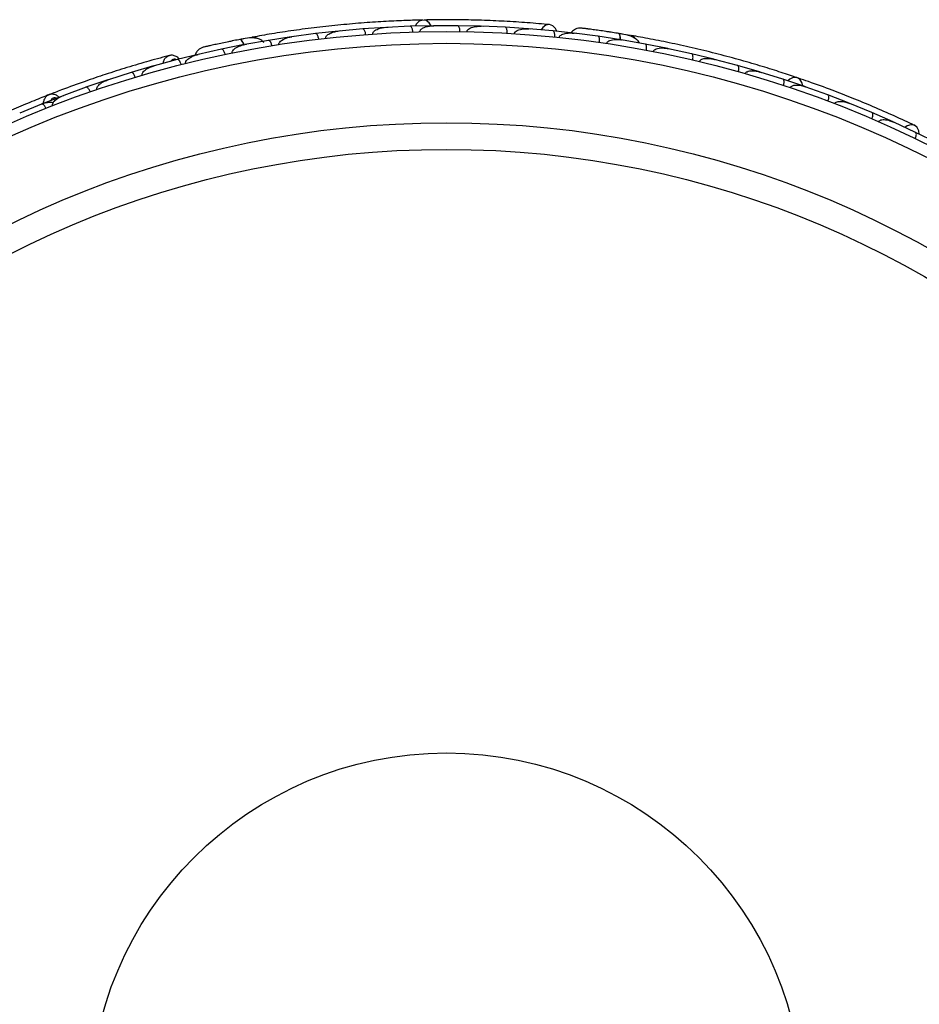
# Model space of a CAD drawing. Header units: millimetres. Extents: x 69 to 135, y 39 to 174.
# Tile 46 of 199: x 80.79 to 84.6, y 79.18 to 83.35. Entities that reach past the tile are written whole.
import ezdxf

# ---------------------------------------------------------------- set-up
doc = ezdxf.new("R2010")
doc.units = ezdxf.units.MM

msp = doc.modelspace()

# ---------------------------------------------------------------- linework, layer by layer
at = {"color": 7, "linetype": 'Continuous', "lineweight": 25}
for p, q in [((82.33812, 83.32229), (82.24075, 83.31579)), ((82.44149, 83.32684), (82.3409, 83.32205)), ((82.34845, 83.32241), (82.34104, 83.32208)), ((82.53913, 83.32916), (82.4415, 83.32692)), ((82.64279, 83.32918), (82.54191, 83.3288)), ((82.5495, 83.32883), (82.54213, 83.32882)), ((82.7407, 83.32722), (82.6428, 83.32926)), ((82.84464, 83.32268), (82.74347, 83.32674)), ((82.75089, 83.32644), (82.74376, 83.32675)), ((82.94282, 83.31639), (82.84465, 83.32276)), ((81.76869, 83.27971), (81.72551, 83.27171)), ((81.93772, 83.2822), (81.84089, 83.26715)), ((81.94734, 83.28314), (81.94044, 83.28222)), ((82.04054, 83.2958), (81.94047, 83.28221)), ((82.13765, 83.30664), (82.04054, 83.29588)), ((82.24074, 83.31571), (82.14044, 83.30653)), ((82.14771, 83.3072), (82.1405, 83.30656)), ((83.04706, 83.30722), (82.9456, 83.31578)), ((82.95256, 83.31519), (82.94593, 83.31577)), ((83.14546, 83.29662), (83.04708, 83.30731)), ((83.14279, 83.29641), (83.13706, 83.29715)), ((83.23835, 83.28431), (83.13721, 83.29712)), ((83.33574, 83.26958), (83.23837, 83.28439)), ((83.3748, 83.28815), (83.33149, 83.29541)), ((81.73834, 83.2489), (81.64178, 83.22951)), ((81.74738, 83.25016), (81.74108, 83.24904)), ((81.84089, 83.26708), (81.74117, 83.24903)), ((83.34467, 83.26767), (83.33836, 83.26878)), ((83.43832, 83.25159), (83.33845, 83.26874)), ((83.53449, 83.23268), (83.43834, 83.25166)), ((81.54244, 83.20729), (81.45419, 83.18562)), ((81.54785, 83.20812), (81.54222, 83.20685)), ((81.64179, 83.22943), (81.54236, 83.20687)), ((81.55029, 83.20922), (81.54244, 83.20729)), ((83.54385, 83.23028), (83.53705, 83.23177)), ((83.63576, 83.2103), (83.53707, 83.23175)), ((83.73072, 83.18727), (83.63579, 83.21037)), ((81.35311, 83.15849), (81.25868, 83.13091)), ((81.45419, 83.18553), (81.35593, 83.15887)), ((81.36267, 83.1607), (81.35624, 83.15898)), ((83.8307, 83.16054), (83.7333, 83.18621)), ((83.74036, 83.18435), (83.73337, 83.18622)), ((83.92445, 83.13341), (83.83073, 83.16061)), ((81.25869, 83.13083), (81.16224, 83.10004)), ((84.02314, 83.10233), (83.92698, 83.13224)), ((83.9342, 83.12999), (83.92712, 83.13222)), ((81.06679, 83.0679), (80.97213, 83.03304)), ((81.15947, 83.09954), (81.06678, 83.06798)), ((81.16931, 83.10229), (81.16251, 83.10014)), ((84.11569, 83.07111), (84.02317, 83.1024)), ((84.2131, 83.03569), (84.11818, 83.06983)), ((84.12532, 83.06726), (84.11839, 83.06978)), ((80.9694, 83.03242), (80.87842, 82.99693)), ((80.97925, 83.03566), (80.97233, 83.03313)), ((84.30443, 83.00035), (84.21314, 83.03576)), ((80.87844, 82.99685), (80.78555, 82.95795)), ((84.40056, 82.96054), (84.30688, 82.99895)), ((84.31374, 82.99614), (84.30715, 82.99886)), ((80.79252, 82.96087), (80.78568, 82.95802)), ((84.49067, 82.92104), (84.4006, 82.96061)), ((84.58548, 82.87678), (84.49306, 82.91952)), ((84.49941, 82.91659), (84.49337, 82.9194)), ((84.67432, 82.83316), (84.58553, 82.87685))]:
    msp.add_line(p, q, dxfattribs=at)
at = {"color": 7, "linetype": 'Continuous', "lineweight": 25, "flags": 128}
for points in [[(82.53037, 83.32915), (82.52209, 83.34163), (82.50921, 83.35096), (82.49462, 83.35344), (82.48043, 83.3487), (82.46869, 83.33743), (82.4634, 83.32782)], [(83.06452, 83.30575), (83.05838, 83.31815), (83.04672, 83.32937), (83.03241, 83.3339), (83.01757, 83.33108), (83.00437, 83.32132), (82.9976, 83.31185)], [(83.27668, 83.30418), (83.27702, 83.30411), (83.27734, 83.30403)], [(81.67101, 83.26121), (81.67135, 83.26126), (81.67168, 83.2613)], [(84.10745, 83.0741), (84.10394, 83.08867), (84.09503, 83.10184), (84.08216, 83.10915), (84.06721, 83.10955), (84.05233, 83.10298), (84.04407, 83.09576)], [(84.60138, 82.86943), (84.59985, 82.88318), (84.59274, 82.89771), (84.58084, 82.90686), (84.56593, 82.90929), (84.55019, 82.90463), (84.54058, 82.89805)]]:
    msp.add_lwpolyline(points, dxfattribs=at)
at = {"color": 1, "linetype": 'Continuous', "lineweight": 25, "flags": 128}
for points in [[(83.33479, 83.27021), (83.33471, 83.27266), (83.334, 83.28045), (83.33266, 83.28696), (83.33074, 83.29195), (83.32832, 83.29522), (83.32548, 83.29665)], [(81.73751, 83.24846), (81.73632, 83.25144), (81.73299, 83.25851), (81.7295, 83.26418), (81.726, 83.26821), (81.7226, 83.27045), (81.71944, 83.27082)]]:
    msp.add_lwpolyline(points, dxfattribs=at)
at = {"color": 7, "linetype": 'Continuous', "lineweight": 25}
for radius in [4.575, 4.525, 4.188, 4.075, 1.51349]:
    msp.add_circle((82.59569, 78.72959), radius, dxfattribs=at)
for centre, start, end in [((81.7753, 83.25522), 50.75051, 96.23027), ((83.37263, 83.26288), 30.75051, 76.23027)]:
    msp.add_arc(centre, 0.02567, start, end, dxfattribs=at)
for points, knots in [([(82.49627, 83.35352), (82.47323, 83.35293), (82.42726, 83.35176), (82.3416, 83.34789), (82.24765, 83.34178), (82.14779, 83.33322), (82.04612, 83.32216), (81.94703, 83.30921), (81.85313, 83.29492), (81.79921, 83.28544), (81.77223, 83.28069)], [0, 0, 0, 0, 0.1251424, 0.2497929, 0.374676, 0.4998622, 0.6249666, 0.7502587, 0.8750633, 1, 1, 1, 1]), ([(82.28306, 83.29389), (82.28304, 83.29422), (82.28297, 83.2953), (82.28326, 83.29778), (82.28471, 83.30128), (82.28896, 83.30664), (82.29627, 83.31159), (82.31369, 83.31929), (82.32904, 83.32186), (82.34098, 83.32253), (82.34107, 83.32254)], [0, 0, 0, 0, 0.01307317, 0.044023, 0.10022455, 0.16635662, 0.32972078, 0.47392312, 0.99641253, 1, 1, 1, 1]), ([(82.45286, 83.30236), (82.45277, 83.30393), (82.45253, 83.30809), (82.4513, 83.31453), (82.44901, 83.32093), (82.4459, 83.32549), (82.44327, 83.32691), (82.44182, 83.32701), (82.44156, 83.32701), (82.44153, 83.327)], [0, 0, 0, 0, 0.11581192, 0.30583711, 0.50117443, 0.72571967, 0.95043997, 0.99349487, 1, 1, 1, 1]), ([(82.48288, 83.3032), (82.48288, 83.30378), (82.48288, 83.30559), (82.48389, 83.30882), (82.48802, 83.31487), (82.49613, 83.31999), (82.51448, 83.32722), (82.53006, 83.32913), (82.54205, 83.32928), (82.54213, 83.32928)], [0, 0, 0, 0, 0.02335, 0.0734618, 0.134698, 0.325553, 0.4727956, 0.9964114, 1, 1, 1, 1]), ([(83.0335, 83.33382), (83.00282, 83.33658), (82.94446, 83.34182), (82.84555, 83.34817), (82.74952, 83.35237), (82.6508, 83.35455), (82.5688, 83.35495), (82.51681, 83.35376), (82.50174, 83.35342)], [0, 0, 0, 0, 0.21805555, 0.41472016, 0.59120361, 0.74898753, 0.9272426, 1, 1, 1, 1]), ([(82.65309, 83.30423), (82.65307, 83.30581), (82.65302, 83.30997), (82.65207, 83.31645), (82.65006, 83.32295), (82.64716, 83.32764), (82.6446, 83.32918), (82.64316, 83.32934), (82.6429, 83.32935), (82.64286, 83.32935)], [0, 0, 0, 0, 0.1157169, 0.3058088, 0.5011944, 0.7257089, 0.9503963, 0.9934905, 1, 1, 1, 1]), ([(82.68327, 83.30375), (82.68332, 83.30459), (82.68343, 83.30619), (82.68449, 83.30913), (82.6875, 83.31352), (82.69352, 83.3179), (82.70639, 83.32373), (82.72338, 83.32693), (82.73763, 83.3274), (82.74366, 83.32721), (82.74374, 83.32721)], [0, 0, 0, 0, 0.0336188, 0.0647198, 0.1259403, 0.2511281, 0.3754616, 0.735616, 0.9964191, 1, 1, 1, 1]), ([(82.85384, 83.2973), (82.85385, 83.29752), (82.85399, 83.30033), (82.85386, 83.30578), (82.85267, 83.31281), (82.85049, 83.31864), (82.84774, 83.322), (82.84567, 83.32278), (82.84479, 83.32284), (82.84475, 83.32284)], [0, 0, 0, 0, 0.01636109, 0.20688497, 0.39854552, 0.59943138, 0.8309806, 0.99348164, 1, 1, 1, 1]), ([(83.16787, 83.319), (83.16367, 83.31901), (83.15545, 83.31903), (83.14388, 83.3154), (83.13438, 83.30966), (83.12758, 83.30423), (83.12522, 83.30008), (83.12454, 83.29889)], [0, 0, 0, 0, 0.25091, 0.490928, 0.714443, 0.9181712, 1, 1, 1, 1]), ([(83.32867, 83.29614), (83.31921, 83.29764), (83.30031, 83.30063), (83.27104, 83.30504), (83.24297, 83.30909), (83.21754, 83.31259), (83.19601, 83.31545), (83.17992, 83.31751), (83.16962, 83.3188), (83.16838, 83.31893), (83.16778, 83.319)], [0, 0, 0, 0, 0.1253341, 0.2502351, 0.3757048, 0.5015073, 0.6270811, 0.7524027, 0.8783335, 1, 1, 1, 1]), ([(83.19577, 83.31549), (83.18833, 83.31645), (83.17345, 83.31837), (83.1698, 83.31879), (83.16797, 83.31899)], [0, 0, 0, 0, 0.4997894, 1, 1, 1, 1]), ([(81.82086, 83.25832), (81.81807, 83.26149), (81.8119, 83.26847), (81.79363, 83.27688), (81.76309, 83.27888), (81.73428, 83.27356), (81.7194, 83.27082)], [0, 0, 0, 0, 0.1293724, 0.2850374, 0.6307937, 1, 1, 1, 1]), ([(81.88517, 83.24908), (81.88508, 83.25004), (81.88487, 83.25214), (81.88591, 83.25606), (81.88938, 83.2617), (81.90117, 83.27159), (81.91926, 83.27858), (81.93457, 83.28183), (81.9405, 83.28269), (81.94058, 83.2827)], [0, 0, 0, 0, 0.0388574, 0.084812, 0.162938, 0.3126958, 0.7369051, 0.9964149, 1, 1, 1, 1]), ([(82.05393, 83.2724), (82.0539, 83.27262), (82.05355, 83.27542), (82.05247, 83.28076), (82.05007, 83.28746), (82.0469, 83.29283), (82.04359, 83.29566), (82.04141, 83.29607), (82.04053, 83.29597), (82.0405, 83.29596)], [0, 0, 0, 0, 0.016652, 0.2070285, 0.3985507, 0.5993597, 0.831024, 0.9934916, 1, 1, 1, 1]), ([(82.08383, 83.27586), (82.08382, 83.27593), (82.08366, 83.27718), (82.08383, 83.27996), (82.08579, 83.28461), (82.09217, 83.29183), (82.10469, 83.29878), (82.12184, 83.30432), (82.13417, 83.30638), (82.14047, 83.30701), (82.14055, 83.30702)], [0, 0, 0, 0, 0.00283524, 0.05097702, 0.11033655, 0.20781194, 0.45318455, 0.72164005, 0.99641479, 1, 1, 1, 1]), ([(82.25314, 83.29175), (82.25312, 83.29197), (82.2529, 83.29478), (82.25205, 83.30016), (82.24994, 83.30697), (82.247, 83.31247), (82.24382, 83.31543), (82.24166, 83.31594), (82.24077, 83.31588), (82.24074, 83.31587)], [0, 0, 0, 0, 0.0167419, 0.2070718, 0.3985504, 0.5993354, 0.8310375, 0.9934948, 1, 1, 1, 1]), ([(82.88425, 83.29548), (82.88438, 83.29657), (82.88456, 83.29798), (82.88568, 83.30067), (82.88858, 83.30481), (82.89501, 83.30911), (82.9083, 83.31441), (82.92551, 83.31686), (82.93975, 83.3167), (82.94582, 83.31624), (82.9459, 83.31624)], [0, 0, 0, 0, 0.0439924, 0.0565425, 0.1182118, 0.2485839, 0.3779124, 0.7339208, 0.9964229, 1, 1, 1, 1]), ([(83.0551, 83.28146), (83.05522, 83.28303), (83.05553, 83.28718), (83.05516, 83.29372), (83.05375, 83.30037), (83.05129, 83.3053), (83.0489, 83.30706), (83.04749, 83.30735), (83.04723, 83.30737), (83.0472, 83.30738)], [0, 0, 0, 0, 0.11527981, 0.30568055, 0.50128983, 0.72566094, 0.95019556, 0.99347013, 1, 1, 1, 1]), ([(83.07465, 83.27945), (83.0747, 83.27986), (83.07487, 83.28136), (83.076, 83.28428), (83.07936, 83.28843), (83.08876, 83.29441), (83.10333, 83.29781), (83.12083, 83.29892), (83.13174, 83.29825), (83.13724, 83.2976), (83.13732, 83.29759)], [0, 0, 0, 0, 0.0165279, 0.0607653, 0.1238722, 0.2334997, 0.5249132, 0.7588895, 0.9964268, 1, 1, 1, 1]), ([(83.24511, 83.25826), (83.24529, 83.25982), (83.24578, 83.26396), (83.24569, 83.27051), (83.24455, 83.27721), (83.24229, 83.28224), (83.23997, 83.2841), (83.23858, 83.28444), (83.23832, 83.28448), (83.23828, 83.28449)], [0, 0, 0, 0, 0.1153787, 0.305714, 0.5012752, 0.7256734, 0.9502371, 0.9934744, 1, 1, 1, 1]), ([(83.29414, 83.30153), (83.29404, 83.30154), (83.28819, 83.30248), (83.28238, 83.30334), (83.27667, 83.30418)], [0, 0, 0, 0, 0.0174037, 1, 1, 1, 1]), ([(83.414, 83.25561), (83.41316, 83.25764), (83.41037, 83.26435), (83.39709, 83.27684), (83.36931, 83.28934), (83.34038, 83.29416), (83.32544, 83.29666)], [0, 0, 0, 0, 0.0722062, 0.2380923, 0.6065513, 1, 1, 1, 1]), ([(83.33338, 83.26994), (83.33339, 83.27012), (83.33369, 83.27556), (83.33262, 83.28417), (83.33011, 83.29356), (83.32724, 83.29631), (83.3256, 83.29663), (83.32548, 83.29665)], [0, 0, 0, 0, 0.0108918, 0.332464, 0.6541266, 0.975786, 1, 1, 1, 1]), ([(84.08374, 83.10867), (84.0619, 83.116), (84.01829, 83.13062), (83.93648, 83.15628), (83.8461, 83.18267), (83.74934, 83.20878), (83.65001, 83.23316), (83.55248, 83.25488), (83.45935, 83.27357), (83.40543, 83.2831), (83.37846, 83.28787)], [0, 0, 0, 0, 0.1251424, 0.2497929, 0.374676, 0.4998622, 0.6249666, 0.7502587, 0.8750633, 1, 1, 1, 1]), ([(81.56369, 83.23792), (81.55974, 83.23649), (81.55201, 83.2337), (81.54238, 83.22633), (81.53542, 83.21769), (81.53089, 83.21026), (81.53008, 83.20555), (81.52985, 83.2042)], [0, 0, 0, 0, 0.25091, 0.490928, 0.714443, 0.9181712, 1, 1, 1, 1]), ([(81.72262, 83.27144), (81.71321, 83.26961), (81.69443, 83.26596), (81.66541, 83.26008), (81.63766, 83.25429), (81.61256, 83.24889), (81.59135, 83.24421), (81.57552, 83.24064), (81.5654, 83.23833), (81.5642, 83.23803), (81.5636, 83.23789)], [0, 0, 0, 0, 0.1253341, 0.2502351, 0.3757048, 0.5015073, 0.6270811, 0.7524027, 0.8783335, 1, 1, 1, 1]), ([(81.59111, 83.24417), (81.58379, 83.24253), (81.56915, 83.23924), (81.56558, 83.23838), (81.56379, 83.23795)], [0, 0, 0, 0, 0.4997894, 1, 1, 1, 1]), ([(81.68837, 83.2647), (81.68827, 83.26468), (81.68244, 83.26355), (81.67667, 83.26237), (81.671, 83.26121)], [0, 0, 0, 0, 0.0166893, 1, 1, 1, 1]), ([(81.6871, 83.21346), (81.68699, 83.21413), (81.68669, 83.2159), (81.68718, 83.21942), (81.6897, 83.22475), (81.69871, 83.23417), (81.71647, 83.24329), (81.73256, 83.24789), (81.74108, 83.2495), (81.74116, 83.24952)], [0, 0, 0, 0, 0.0273886, 0.0721385, 0.1418849, 0.2690946, 0.6203421, 0.9964192, 1, 1, 1, 1]), ([(81.73631, 83.24742), (81.73616, 83.24793), (81.73448, 83.25351), (81.73042, 83.26156), (81.72485, 83.2695), (81.72121, 83.27111), (81.71956, 83.27084), (81.71944, 83.27082)], [0, 0, 0, 0, 0.0316493, 0.3464731, 0.6613851, 0.9762941, 1, 1, 1, 1]), ([(81.85523, 83.24427), (81.85494, 83.24582), (81.85416, 83.24991), (81.8521, 83.25613), (81.84899, 83.26217), (81.84532, 83.26629), (81.84254, 83.26736), (81.84109, 83.26727), (81.84084, 83.26723), (81.8408, 83.26722)], [0, 0, 0, 0, 0.11561, 0.3057804, 0.50122242, 0.72569819, 0.95034449, 0.99348532, 1, 1, 1, 1]), ([(83.27547, 83.25381), (83.27559, 83.25447), (83.27592, 83.25624), (83.27759, 83.25938), (83.28177, 83.26353), (83.29346, 83.2693), (83.31327, 83.27179), (83.32997, 83.27061), (83.33853, 83.26921), (83.33861, 83.2692)], [0, 0, 0, 0, 0.0273886, 0.0721385, 0.1418849, 0.2690946, 0.6203421, 0.9964192, 1, 1, 1, 1]), ([(83.33567, 83.26968), (83.3357, 83.26968), (83.33662, 83.26952), (83.33742, 83.26876), (83.3382, 83.26803)], [0, 0, 0, 0, 0.0365902, 1, 1, 1, 1]), ([(83.444, 83.22525), (83.44425, 83.22681), (83.44492, 83.23092), (83.44511, 83.23747), (83.44425, 83.24421), (83.44221, 83.24934), (83.43997, 83.2513), (83.43858, 83.2517), (83.43833, 83.25175), (83.43829, 83.25176)], [0, 0, 0, 0, 0.11561, 0.3057804, 0.5012224, 0.7256982, 0.9503445, 0.9934853, 1, 1, 1, 1]), ([(83.47378, 83.21953), (83.47402, 83.22047), (83.47454, 83.22251), (83.47686, 83.22584), (83.48205, 83.22995), (83.49651, 83.23521), (83.5159, 83.2356), (83.5314, 83.23342), (83.53727, 83.23219), (83.53735, 83.23218)], [0, 0, 0, 0, 0.0388574, 0.084812, 0.162938, 0.3126958, 0.7369051, 0.9964149, 1, 1, 1, 1]), ([(81.42645, 83.20435), (81.39653, 83.19637), (81.33964, 83.18118), (81.24448, 83.15315), (81.1529, 83.12414), (81.05966, 83.09238), (80.97935, 83.06342), (80.92768, 83.04316), (80.91024, 83.03633)], [0, 0, 0, 0, 0.2141824, 0.4072939, 0.5807554, 0.7357746, 0.9108489, 1, 1, 1, 1]), ([(81.46171, 83.18747), (81.45987, 83.18988), (81.45459, 83.19683), (81.44201, 83.20248), (81.42934, 83.20509), (81.42272, 83.20272), (81.42085, 83.20205)], [0, 0, 0, 0, 0.1881134, 0.5406721, 0.870811, 1, 1, 1, 1]), ([(81.48962, 83.16887), (81.48953, 83.16927), (81.48918, 83.17074), (81.48924, 83.17387), (81.49098, 83.17893), (81.49777, 83.18776), (81.51029, 83.19593), (81.52636, 83.20296), (81.53684, 83.20606), (81.54223, 83.20733), (81.54231, 83.20735)], [0, 0, 0, 0, 0.0165279, 0.0607653, 0.1238722, 0.2334997, 0.5249132, 0.7588895, 0.9964268, 1, 1, 1, 1]), ([(81.65705, 83.20726), (81.65669, 83.20879), (81.65573, 83.21284), (81.6534, 83.21897), (81.65004, 83.22487), (81.6462, 83.22883), (81.64339, 83.22978), (81.64195, 83.22963), (81.6417, 83.22958), (81.64166, 83.22957)], [0, 0, 0, 0, 0.1153787, 0.305714, 0.5012752, 0.7256734, 0.9502371, 0.9934744, 1, 1, 1, 1]), ([(83.53444, 83.23278), (83.53448, 83.23278), (83.53539, 83.23258), (83.53616, 83.23179), (83.5369, 83.23102)], [0, 0, 0, 0, 0.0365971, 1, 1, 1, 1]), ([(83.64033, 83.18373), (83.64038, 83.18395), (83.64101, 83.18669), (83.64182, 83.19208), (83.64186, 83.19921), (83.64071, 83.20533), (83.63857, 83.20912), (83.63667, 83.21025), (83.6358, 83.21046), (83.63577, 83.21046)], [0, 0, 0, 0, 0.01665195, 0.20702847, 0.39855075, 0.59935968, 0.83102403, 0.99349163, 1, 1, 1, 1]), ([(81.30522, 83.11881), (81.30497, 83.11989), (81.30466, 83.12127), (81.30479, 83.12418), (81.3061, 83.12906), (81.31067, 83.13531), (81.32134, 83.14482), (81.33668, 83.15302), (81.35012, 83.15774), (81.35598, 83.15939), (81.35606, 83.15941)], [0, 0, 0, 0, 0.0439924, 0.0565425, 0.1182118, 0.2485839, 0.3779124, 0.7339208, 0.9964229, 1, 1, 1, 1]), ([(81.47056, 83.16408), (81.47014, 83.16559), (81.46901, 83.1696), (81.46643, 83.17562), (81.46283, 83.18138), (81.45883, 83.18517), (81.45598, 83.18601), (81.45456, 83.1858), (81.4543, 83.18573), (81.45427, 83.18573)], [0, 0, 0, 0, 0.1152798, 0.3056806, 0.5012898, 0.7256609, 0.9501956, 0.9934701, 1, 1, 1, 1]), ([(83.66962, 83.17676), (83.66963, 83.17683), (83.6699, 83.17805), (83.67102, 83.18061), (83.67445, 83.18431), (83.68291, 83.18891), (83.69706, 83.19116), (83.71507, 83.1905), (83.72735, 83.18822), (83.73349, 83.18665), (83.73357, 83.18663)], [0, 0, 0, 0, 0.0028352, 0.050977, 0.1103366, 0.2078119, 0.4531845, 0.7216401, 0.9964148, 1, 1, 1, 1]), ([(83.73071, 83.18736), (83.73074, 83.18735), (83.73165, 83.18712), (83.73238, 83.18629), (83.73309, 83.1855)], [0, 0, 0, 0, 0.036601, 1, 1, 1, 1]), ([(83.83415, 83.13378), (83.83421, 83.13399), (83.83496, 83.13671), (83.836, 83.14206), (83.83635, 83.14917), (83.83547, 83.15535), (83.83349, 83.15922), (83.83164, 83.16043), (83.83078, 83.16068), (83.83075, 83.16069)], [0, 0, 0, 0, 0.01674193, 0.20707182, 0.39855042, 0.59933539, 0.83103755, 0.9934948, 1, 1, 1, 1]), ([(81.27602, 83.11012), (81.27595, 83.11034), (81.27513, 83.11302), (81.27314, 83.1181), (81.26962, 83.12429), (81.26557, 83.12903), (81.26184, 83.13125), (81.25963, 83.13128), (81.25878, 83.13103), (81.25875, 83.13102)], [0, 0, 0, 0, 0.01636109, 0.20688497, 0.39854552, 0.59943138, 0.8309806, 0.99348164, 1, 1, 1, 1]), ([(83.863, 83.12556), (83.86309, 83.12587), (83.8634, 83.12691), (83.86452, 83.12914), (83.86707, 83.13194), (83.87291, 83.13552), (83.88146, 83.13767), (83.90047, 83.13895), (83.91577, 83.13611), (83.92722, 83.13266), (83.9273, 83.13264)], [0, 0, 0, 0, 0.0130732, 0.044023, 0.1002245, 0.1663566, 0.3297208, 0.4739231, 0.9964125, 1, 1, 1, 1]), ([(83.92447, 83.13349), (83.92451, 83.13348), (83.9254, 83.13321), (83.9261, 83.13235), (83.92677, 83.13152)], [0, 0, 0, 0, 0.036596, 1, 1, 1, 1]), ([(81.08501, 83.04798), (81.08445, 83.04945), (81.08298, 83.05334), (81.07987, 83.05911), (81.07576, 83.06453), (81.07143, 83.06794), (81.0685, 83.06852), (81.06709, 83.06818), (81.06684, 83.06809), (81.06681, 83.06808)], [0, 0, 0, 0, 0.11571691, 0.30580882, 0.50119443, 0.72570886, 0.95039629, 0.99349051, 1, 1, 1, 1]), ([(81.11353, 83.05785), (81.1133, 83.05865), (81.11285, 83.0602), (81.11284, 83.06332), (81.11417, 83.06847), (81.11833, 83.07465), (81.12843, 83.08453), (81.1433, 83.09335), (81.15653, 83.09866), (81.16226, 83.10054), (81.16233, 83.10057)], [0, 0, 0, 0, 0.0336188, 0.0647198, 0.1259403, 0.2511281, 0.3754616, 0.735616, 0.9964191, 1, 1, 1, 1]), ([(84.02545, 83.07544), (84.02591, 83.07695), (84.02711, 83.08094), (84.02815, 83.08741), (84.02818, 83.09421), (84.02682, 83.09955), (84.02484, 83.10179), (84.02351, 83.10238), (84.02327, 83.10246), (84.02323, 83.10247)], [0, 0, 0, 0, 0.1158119, 0.3058371, 0.5011744, 0.7257197, 0.95044, 0.9934949, 1, 1, 1, 1]), ([(84.05395, 83.06596), (84.05415, 83.0665), (84.05477, 83.06821), (84.05682, 83.0709), (84.06277, 83.07517), (84.07214, 83.07721), (84.09186, 83.07772), (84.10715, 83.07419), (84.11847, 83.07023), (84.11854, 83.0702)], [0, 0, 0, 0, 0.02335, 0.0734618, 0.134698, 0.325553, 0.4727956, 0.9964114, 1, 1, 1, 1]), ([(84.58184, 82.90641), (84.55395, 82.9195), (84.50091, 82.94438), (84.41013, 82.98418), (84.32132, 83.02097), (84.2293, 83.05678), (84.15239, 83.0852), (84.10313, 83.10187), (84.08885, 83.1067)], [0, 0, 0, 0, 0.21805555, 0.41472016, 0.59120361, 0.74898753, 0.9272426, 1, 1, 1, 1]), ([(84.11575, 83.07118), (84.11578, 83.07117), (84.11667, 83.07086), (84.11733, 83.06997), (84.11796, 83.06911)], [0, 0, 0, 0, 0.0365832, 1, 1, 1, 1]), ([(80.91212, 83.03728), (80.89091, 83.02889), (80.84856, 83.01215), (80.77153, 82.97995), (80.68815, 82.9432), (80.60049, 82.90247), (80.51205, 82.85898), (80.42632, 82.8146), (80.34538, 82.77058), (80.29874, 82.74383), (80.27543, 82.73046)], [0, 0, 0, 0, 0.1251064, 0.2497283, 0.3746743, 0.4998747, 0.6249887, 0.7502886, 0.8751757, 1, 1, 1, 1]), ([(80.95249, 83.02583), (80.94882, 83.02894), (80.94092, 83.03565), (80.92619, 83.03897), (80.9146, 83.03896), (80.90973, 83.03606), (80.90912, 83.03569)], [0, 0, 0, 0, 0.2946511, 0.6339982, 0.9540083, 1, 1, 1, 1]), ([(80.92542, 82.98879), (80.92522, 82.98933), (80.9246, 82.99104), (80.92445, 82.99442), (80.92626, 83.00151), (80.93212, 83.0091), (80.9469, 83.02217), (80.96088, 83.02929), (80.9721, 83.03353), (80.97217, 83.03356)], [0, 0, 0, 0, 0.02335004, 0.07346177, 0.13469803, 0.32555297, 0.4727956, 0.99641145, 1, 1, 1, 1]), ([(84.21425, 83.00871), (84.21477, 83.0102), (84.21614, 83.01413), (84.21747, 83.02055), (84.2178, 83.02734), (84.21668, 83.03274), (84.2148, 83.03506), (84.21351, 83.03571), (84.21326, 83.0358), (84.21323, 83.03581)], [0, 0, 0, 0, 0.11571691, 0.30580882, 0.50119443, 0.72570886, 0.95039629, 0.99349051, 1, 1, 1, 1]), ([(80.87567, 82.99591), (80.87575, 82.99594), (80.87965, 82.99752), (80.8875, 83.00029), (80.90119, 83.00365), (80.91512, 83.00575), (80.92496, 83.00396), (80.92884, 83.00325)], [0, 0, 0, 0, 0.0045227, 0.2331955, 0.4600945, 0.786504, 1, 1, 1, 1]), ([(80.8975, 82.97774), (80.89687, 82.97918), (80.89523, 82.98301), (80.89187, 82.98864), (80.88752, 82.99386), (80.88304, 82.99709), (80.88009, 82.99753), (80.87869, 82.99713), (80.87845, 82.99703), (80.87842, 82.99702)], [0, 0, 0, 0, 0.11581192, 0.30583711, 0.50117443, 0.72571967, 0.95043997, 0.99349487, 1, 1, 1, 1]), ([(84.24244, 82.99794), (84.24278, 82.99871), (84.24343, 83.00018), (84.24543, 83.00258), (84.24976, 83.00567), (84.25692, 83.00773), (84.27101, 83.00881), (84.28806, 83.006), (84.30161, 83.00157), (84.30721, 82.99933), (84.30729, 82.9993)], [0, 0, 0, 0, 0.0336188, 0.0647198, 0.1259403, 0.2511281, 0.3754616, 0.735616, 0.9964191, 1, 1, 1, 1]), ([(84.40052, 82.93354), (84.4006, 82.93375), (84.4017, 82.93634), (84.40344, 82.9415), (84.40472, 82.94851), (84.40467, 82.95475), (84.40323, 82.95884), (84.40156, 82.96028), (84.40075, 82.96064), (84.40072, 82.96065)], [0, 0, 0, 0, 0.0163611, 0.206885, 0.3985455, 0.5994314, 0.8309806, 0.9934816, 1, 1, 1, 1]), ([(84.42847, 82.92143), (84.42897, 82.92241), (84.42962, 82.92367), (84.43159, 82.92582), (84.43573, 82.92872), (84.44325, 82.93056), (84.45754, 82.93099), (84.47456, 82.92741), (84.48789, 82.92239), (84.49344, 82.91989), (84.49351, 82.91985)], [0, 0, 0, 0, 0.0439924, 0.0565425, 0.1182118, 0.2485839, 0.3779124, 0.7339208, 0.9964229, 1, 1, 1, 1]), ([(84.58423, 82.84983), (84.58487, 82.85126), (84.58659, 82.85505), (84.58848, 82.86132), (84.58942, 82.86805), (84.5888, 82.87353), (84.58715, 82.876), (84.58593, 82.87675), (84.58569, 82.87687), (84.58566, 82.87688)], [0, 0, 0, 0, 0.1152798, 0.3056806, 0.5012898, 0.7256609, 0.9501956, 0.9934701, 1, 1, 1, 1])]:
    msp.add_open_spline(points, degree=3, knots=knots, dxfattribs=at)
at = {"color": 1, "linetype": 'Continuous', "lineweight": 25}
for points, knots in [([(81.39447, 83.16939), (81.39472, 83.17179), (81.39551, 83.17956), (81.4014, 83.19056), (81.41013, 83.19839), (81.41649, 83.20227), (81.41927, 83.20243), (81.41933, 83.20244)], [0, 0, 0, 0, 0.1448726, 0.4686319, 0.7924594, 0.9952142, 1, 1, 1, 1]), ([(81.44994, 83.18494), (81.44817, 83.18571), (81.44379, 83.1876), (81.43755, 83.18694), (81.43136, 83.1841), (81.42737, 83.18111), (81.42595, 83.17805), (81.42578, 83.17769)], [0, 0, 0, 0, 0.19790985, 0.48884583, 0.6709783, 0.96186564, 1, 1, 1, 1]), ([(80.88708, 82.99993), (80.88706, 83.00022), (80.88648, 83.00595), (80.88956, 83.01632), (80.8965, 83.02836), (80.9039, 83.03453), (80.9085, 83.03575), (80.90896, 83.03587)], [0, 0, 0, 0, 0.017039, 0.3329524, 0.6489079, 0.9648323, 1, 1, 1, 1]), ([(80.94163, 83.02159), (80.94105, 83.02188), (80.93784, 83.02351), (80.93268, 83.02335), (80.92614, 83.02157), (80.92097, 83.01816), (80.91878, 83.01398), (80.91792, 83.01234)], [0, 0, 0, 0, 0.0628011, 0.3494348, 0.5289569, 0.8159082, 1, 1, 1, 1])]:
    msp.add_open_spline(points, degree=3, knots=knots, dxfattribs=at)

doc.saveas('drawing.dxf')
